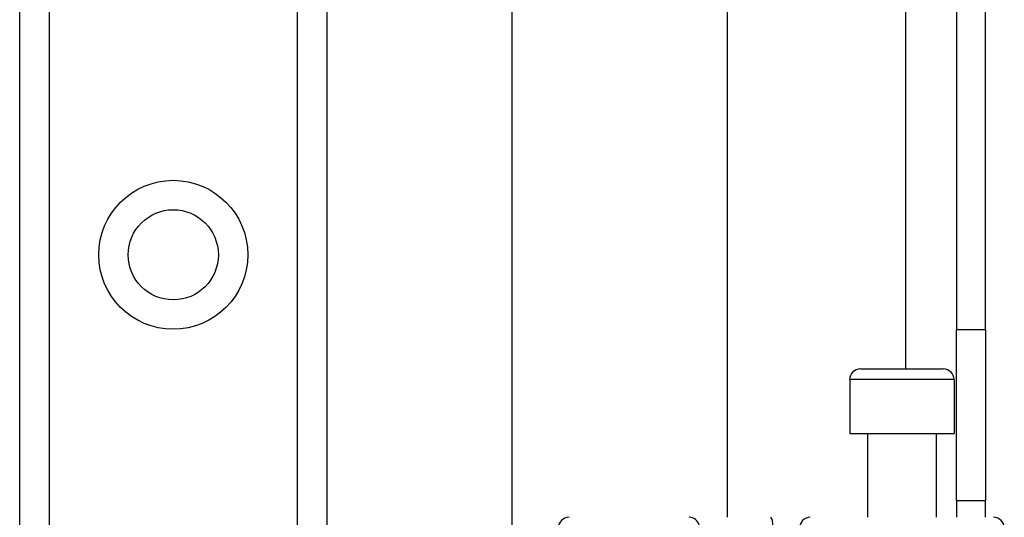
# Model space of a CAD drawing. Header units: inches. Extents: x 3.3 to 80.3, y 4.6 to 43.1.
# Tile 55 of 80: x 17.4 to 19.2, y 29.8 to 30.7. Entities that reach past the tile are written whole.
import ezdxf

# ---------------------------------------------------------------- set-up
doc = ezdxf.new("R2010")
doc.units = ezdxf.units.IN
doc.header["$MEASUREMENT"] = 0
doc.layers.add('Visible Edges(ANSI)', color=7, linetype='Continuous', lineweight=25)
doc.layers.add('Visible Tangent Edges(ANSI)', color=7, linetype='Continuous', lineweight=25)

msp = doc.modelspace()

# ---------------------------------------------------------------- linework, layer by layer
at = {"layer": 'Visible Edges(ANSI)'}
for p, q in [((19.1191, 32.6239), (19.1191, 30.1129)), ((19.1721, 30.1129), (19.1721, 32.6239)), ((18.306, 28.9548), (18.306, 31.9515)), ((18.6997, 31.9515), (18.6997, 29.7699)), ((17.4051, 14.1755), (17.4051, 31.5613)), ((17.9671, 31.5613), (17.9671, 14.1755)), ((19.1191, 29.8009), (19.1191, 30.1129)), ((19.1721, 30.1129), (19.1721, 29.8009)), ((18.9433, 30.0415), (19.0949, 30.0415)), ((18.9237, 30.0219), (18.9237, 29.9234)), ((19.1146, 30.0219), (19.1146, 29.9234)), ((18.9237, 29.9234), (19.1146, 29.9234)), ((18.9561, 29.9234), (18.9561, 29.7699)), ((19.0821, 29.9234), (19.0821, 29.7699)), ((19.1191, 29.8009), (19.1191, 29.7699)), ((19.1191, 29.8009), (19.1721, 29.8009)), ((19.1721, 29.7699), (19.1721, 29.8009))]:
    msp.add_line(p, q, dxfattribs=at)
msp.add_circle((17.6861, 30.2503), 0.0825, dxfattribs=at)
for centre, start, end in [((18.9433, 30.0219), 90, 180), ((19.0949, 30.0219), 0, 90), ((18.4103, 29.7502), 90, 180), ((19.187, 29.7502), 0, 90)]:
    msp.add_arc(centre, 0.0197, start, end, dxfattribs=at)
at = {"layer": 'Visible Tangent Edges(ANSI)'}
for p, q in [((19.0261, 32.6239), (19.0261, 30.0415)), ((17.459, 31.5613), (17.459, 14.1755)), ((17.9133, 14.1755), (17.9133, 31.5613)), ((19.1721, 30.1129), (19.1191, 30.1129)), ((19.1146, 30.0219), (18.9237, 30.0219))]:
    msp.add_line(p, q, dxfattribs=at)
msp.add_circle((17.6861, 30.2503), 0.1363, dxfattribs=at)
for centre, ratio, start_param, end_param in [((18.6298, 29.7502), 0.985236, 4.962801, 6.283185), ((18.7792, 29.7502), 0.225879, 4.712389, 6.283185), ((18.8516, 29.7502), 0.998608, 0, 1.570796)]:
    msp.add_ellipse(centre, major_axis=(0, 0.0197), ratio=ratio, start_param=start_param, end_param=end_param, dxfattribs=at)

doc.saveas('drawing.dxf')
